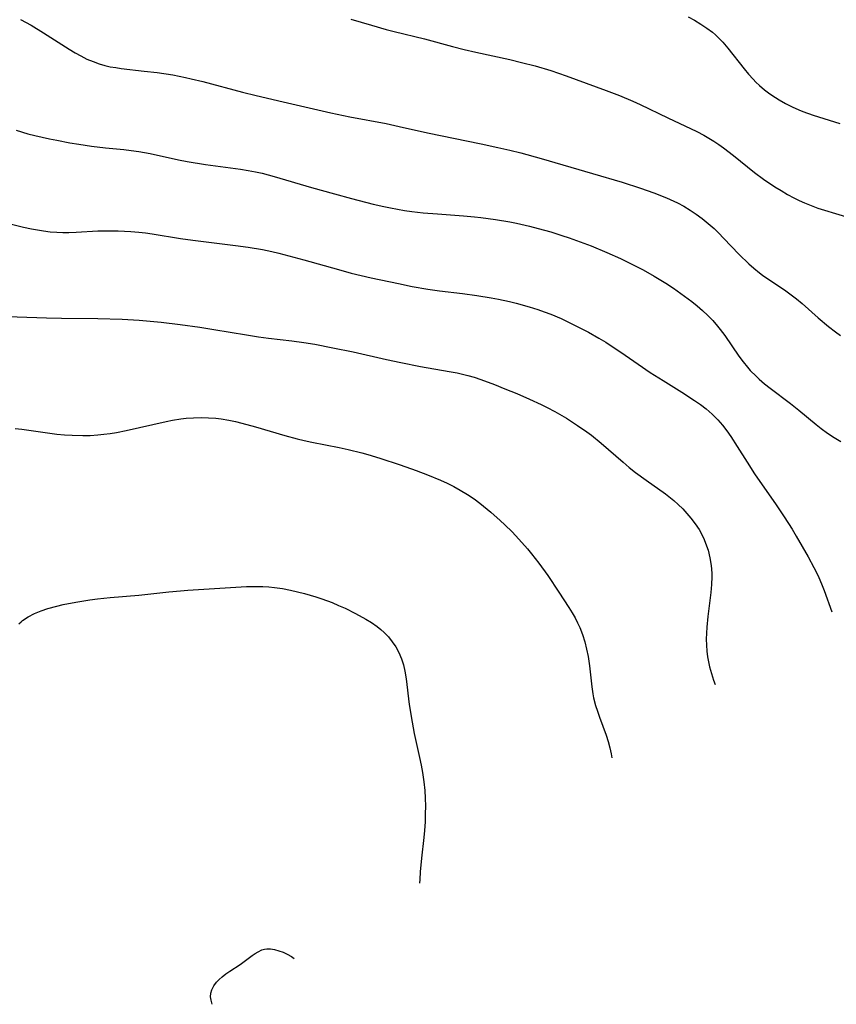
# Model space of a CAD drawing. Header units: metres. Extents: x 1073367 to 1082519, y 1569854 to 1574957.
# Tile 81 of 256: x 1074540 to 1074738, y 1572099 to 1572338. Entities that reach past the tile are written whole.
import ezdxf

# ---------------------------------------------------------------- set-up
doc = ezdxf.new("R2010")
doc.units = ezdxf.units.M
doc.layers.add('CGG_CurvaNivelLidar_v1', color=253, linetype='Continuous', lineweight=30)

msp = doc.modelspace()

# ---------------------------------------------------------------- linework, layer by layer
at = {"layer": 'CGG_CurvaNivelLidar_v1'}
for p, q in [((1074539.7394, 1572338.5051, 67.5), (1074542.2624, 1572337.0914, 67.5)), ((1074619.9235, 1572338.5856, 68), (1074624.9078, 1572337.0761, 68)), ((1074701.7788, 1572339.1586, 68.5), (1074703.3145, 1572338.303, 68.5)), ((1074703.3145, 1572338.303, 68.5), (1074704.9154, 1572337.347, 68.5)), ((1074542.2624, 1572337.0914, 67.5), (1074545.2926, 1572335.2489, 67.5)), ((1074624.9078, 1572337.0761, 68), (1074628.4945, 1572336.0739, 68)), ((1074628.4945, 1572336.0739, 68), (1074630.4151, 1572335.5696, 68)), ((1074704.9154, 1572337.347, 68.5), (1074706.3385, 1572336.4035, 68.5)), ((1074706.3385, 1572336.4035, 68.5), (1074707.6899, 1572335.3742, 68.5)), ((1074545.2926, 1572335.2489, 67.5), (1074551.533, 1572331.2565, 67.5)), ((1074630.4151, 1572335.5696, 68), (1074637.8082, 1572333.7717, 68)), ((1074637.8082, 1572333.7717, 68), (1074644.6142, 1572331.9395, 68)), ((1074707.6899, 1572335.3742, 68.5), (1074708.4359, 1572334.7253, 68.5)), ((1074708.4359, 1572334.7253, 68.5), (1074709.1533, 1572334.0423, 68.5)), ((1074709.1533, 1572334.0423, 68.5), (1074710.1977, 1572332.9472, 68.5)), ((1074551.533, 1572331.2565, 67.5), (1074552.9368, 1572330.4108, 67.5)), ((1074644.6142, 1572331.9395, 68), (1074647.4446, 1572331.2108, 68)), ((1074647.4446, 1572331.2108, 68), (1074650.2691, 1572330.5488, 68)), ((1074710.1977, 1572332.9472, 68.5), (1074711.3981, 1572331.5531, 68.5)), ((1074711.3981, 1572331.5531, 68.5), (1074715.3904, 1572326.4896, 68.5)), ((1074552.9368, 1572330.4108, 67.5), (1074554.3593, 1572329.6154, 67.5)), ((1074554.3593, 1572329.6154, 67.5), (1074555.8163, 1572328.8853, 67.5)), ((1074555.8163, 1572328.8853, 67.5), (1074557.3034, 1572328.2393, 67.5)), ((1074650.2691, 1572330.5488, 68), (1074658.4818, 1572328.7592, 68)), ((1074658.4818, 1572328.7592, 68), (1074661.3575, 1572328.0721, 68)), ((1074557.3034, 1572328.2393, 67.5), (1074558.8244, 1572327.6945, 67.5)), ((1074558.8244, 1572327.6945, 67.5), (1074560.154, 1572327.3208, 67.5)), ((1074560.154, 1572327.3208, 67.5), (1074561.5069, 1572327.0231, 67.5)), ((1074561.5069, 1572327.0231, 67.5), (1074562.8061, 1572326.7989, 67.5)), ((1074562.8061, 1572326.7989, 67.5), (1074564.1183, 1572326.6146, 67.5)), ((1074564.1183, 1572326.6146, 67.5), (1074569.7525, 1572325.9666, 67.5)), ((1074661.3575, 1572328.0721, 68), (1074664.6692, 1572327.2046, 68)), ((1074664.6692, 1572327.2046, 68), (1074668.4253, 1572326.0963, 68)), ((1074668.4253, 1572326.0963, 68), (1074672.1583, 1572324.8302, 68)), ((1074715.3904, 1572326.4896, 68.5), (1074716.4508, 1572325.2162, 68.5)), ((1074569.7525, 1572325.9666, 67.5), (1074572.9088, 1572325.5691, 67.5)), ((1074572.9088, 1572325.5691, 67.5), (1074576.645, 1572325.0024, 67.5)), ((1074576.645, 1572325.0024, 67.5), (1074579.7429, 1572324.4171, 67.5)), ((1074579.7429, 1572324.4171, 67.5), (1074581.1552, 1572324.1023, 67.5)), ((1074581.1552, 1572324.1023, 67.5), (1074583.9669, 1572323.4083, 67.5)), ((1074672.1583, 1572324.8302, 68), (1074681.9204, 1572321.2469, 68)), ((1074716.4508, 1572325.2162, 68.5), (1074717.5549, 1572323.988, 68.5)), ((1074717.5549, 1572323.988, 68.5), (1074718.2549, 1572323.2712, 68.5)), ((1074583.9669, 1572323.4083, 67.5), (1074593.6223, 1572320.8505, 67.5)), ((1074718.2549, 1572323.2712, 68.5), (1074719.1349, 1572322.4403, 68.5)), ((1074719.1349, 1572322.4403, 68.5), (1074720.3604, 1572321.408, 68.5)), ((1074720.3604, 1572321.408, 68.5), (1074721.6451, 1572320.4467, 68.5)), ((1074593.6223, 1572320.8505, 67.5), (1074596.8986, 1572320.0265, 67.5)), ((1074596.8986, 1572320.0265, 67.5), (1074603.4724, 1572318.4676, 67.5)), ((1074681.9204, 1572321.2469, 68), (1074685.1074, 1572320.0234, 68)), ((1074685.1074, 1572320.0234, 68), (1074688.3941, 1572318.6441, 68)), ((1074721.6451, 1572320.4467, 68.5), (1074722.9793, 1572319.5484, 68.5)), ((1074722.9793, 1572319.5484, 68.5), (1074723.8748, 1572318.9932, 68.5)), ((1074723.8748, 1572318.9932, 68.5), (1074725.4352, 1572318.1063, 68.5)), ((1074603.4724, 1572318.4676, 67.5), (1074615.0626, 1572315.786, 67.5)), ((1074688.3941, 1572318.6441, 68), (1074690.1859, 1572317.8252, 68)), ((1074690.1859, 1572317.8252, 68), (1074696.866, 1572314.6046, 68)), ((1074725.4352, 1572318.1063, 68.5), (1074727.0388, 1572317.2911, 68.5)), ((1074727.0388, 1572317.2911, 68.5), (1074728.6829, 1572316.5516, 68.5)), ((1074728.6829, 1572316.5516, 68.5), (1074729.6389, 1572316.1658, 68.5)), ((1074615.0626, 1572315.786, 67.5), (1074619.6856, 1572314.8216, 67.5)), ((1074619.6856, 1572314.8216, 67.5), (1074628.5048, 1572313.1855, 67.5)), ((1074696.866, 1572314.6046, 68), (1074703.898, 1572311.2777, 68)), ((1074729.6389, 1572316.1658, 68.5), (1074732.1104, 1572315.2789, 68.5)), ((1074732.1104, 1572315.2789, 68.5), (1074738.6395, 1572313.2159, 68.5)), ((1074628.5048, 1572313.1855, 67.5), (1074631.6609, 1572312.5138, 67.5)), ((1074631.6609, 1572312.5138, 67.5), (1074638.5404, 1572310.9697, 67.5)), ((1074538.6176, 1572311.5792, 67), (1074541.4692, 1572310.7573, 67)), ((1074541.4692, 1572310.7573, 67), (1074543.1808, 1572310.3221, 67)), ((1074543.1808, 1572310.3221, 67), (1074546.7026, 1572309.5195, 67)), ((1074546.7026, 1572309.5195, 67), (1074548.5102, 1572309.148, 67)), ((1074638.5404, 1572310.9697, 67.5), (1074651.5257, 1572308.3228, 67.5)), ((1074703.898, 1572311.2777, 68), (1074705.5788, 1572310.4074, 68)), ((1074705.5788, 1572310.4074, 68), (1074706.8305, 1572309.7021, 68)), ((1074706.8305, 1572309.7021, 68), (1074708.053, 1572308.9501, 68)), ((1074548.5102, 1572309.148, 67), (1074551.6619, 1572308.5653, 67)), ((1074551.6619, 1572308.5653, 67), (1074553.8775, 1572308.1984, 67)), ((1074553.8775, 1572308.1984, 67), (1074556.9678, 1572307.7467, 67)), ((1074556.9678, 1572307.7467, 67), (1074560.3222, 1572307.3522, 67)), ((1074560.3222, 1572307.3522, 67), (1074564.7898, 1572306.9043, 67)), ((1074651.5257, 1572308.3228, 67.5), (1074655.6257, 1572307.4373, 67.5)), ((1074655.6257, 1572307.4373, 67.5), (1074658.4681, 1572306.774, 67.5)), ((1074708.053, 1572308.9501, 68), (1074709.2352, 1572308.152, 68)), ((1074709.2352, 1572308.152, 68), (1074710.3919, 1572307.3128, 68)), ((1074710.3919, 1572307.3128, 68), (1074712.7726, 1572305.4691, 68)), ((1074564.7898, 1572306.9043, 67), (1074566.5988, 1572306.6925, 67)), ((1074566.5988, 1572306.6925, 67), (1074568.4002, 1572306.4353, 67)), ((1074568.4002, 1572306.4353, 67), (1074571.1944, 1572305.921, 67)), ((1074571.1944, 1572305.921, 67), (1074578.022, 1572304.4164, 67)), ((1074658.4681, 1572306.774, 67.5), (1074661.1609, 1572306.0922, 67.5)), ((1074661.1609, 1572306.0922, 67.5), (1074666.1311, 1572304.7257, 67.5)), ((1074666.1311, 1572304.7257, 67.5), (1074678.542, 1572301.125, 67.5)), ((1074712.7726, 1572305.4691, 68), (1074717.8967, 1572301.357, 68)), ((1074578.022, 1572304.4164, 67), (1074580.1803, 1572303.9976, 67)), ((1074580.1803, 1572303.9976, 67), (1074584.6091, 1572303.2863, 67)), ((1074584.6091, 1572303.2863, 67), (1074593.119, 1572302.1007, 67)), ((1074593.119, 1572302.1007, 67), (1074594.9562, 1572301.8086, 67)), ((1074594.9562, 1572301.8086, 67), (1074596.7842, 1572301.4766, 67)), ((1074596.7842, 1572301.4766, 67), (1074598.3705, 1572301.1411, 67)), ((1074598.3705, 1572301.1411, 67), (1074601.3011, 1572300.3888, 67)), ((1074601.3011, 1572300.3888, 67), (1074610.3759, 1572297.7023, 67)), ((1074678.542, 1572301.125, 67.5), (1074685.7792, 1572298.9538, 67.5)), ((1074717.8967, 1572301.357, 68), (1074720.1072, 1572299.7106, 68)), ((1074610.3759, 1572297.7023, 67), (1074615.9207, 1572296.1288, 67)), ((1074685.7792, 1572298.9538, 67.5), (1074690.2554, 1572297.5122, 67.5)), ((1074690.2554, 1572297.5122, 67.5), (1074693.4937, 1572296.3821, 67.5)), ((1074720.1072, 1572299.7106, 68), (1074722.8333, 1572297.8696, 68)), ((1074722.8333, 1572297.8696, 68), (1074724.3491, 1572296.9217, 68)), ((1074615.9207, 1572296.1288, 67), (1074620.0554, 1572295.0016, 67)), ((1074620.0554, 1572295.0016, 67), (1074625.3482, 1572293.6363, 67)), ((1074693.4937, 1572296.3821, 67.5), (1074696.5573, 1572295.1821, 67.5)), ((1074696.5573, 1572295.1821, 67.5), (1074698.3299, 1572294.39, 67.5)), ((1074724.3491, 1572296.9217, 68), (1074725.889, 1572296.0173, 68)), ((1074725.889, 1572296.0173, 68), (1074727.457, 1572295.1667, 68)), ((1074727.457, 1572295.1667, 68), (1074728.7823, 1572294.5118, 68)), ((1074625.3482, 1572293.6363, 67), (1074627.8759, 1572293.0613, 67)), ((1074627.8759, 1572293.0613, 67), (1074629.5101, 1572292.7314, 67)), ((1074629.5101, 1572292.7314, 67), (1074632.9646, 1572292.1372, 67)), ((1074698.3299, 1572294.39, 67.5), (1074699.1743, 1572293.9762, 67.5)), ((1074699.1743, 1572293.9762, 67.5), (1074700.7461, 1572293.1335, 67.5)), ((1074700.7461, 1572293.1335, 67.5), (1074702.2835, 1572292.2123, 67.5)), ((1074728.7823, 1572294.5118, 68), (1074730.0706, 1572293.9359, 68)), ((1074730.0706, 1572293.9359, 68), (1074731.655, 1572293.2955, 68)), ((1074731.655, 1572293.2955, 68), (1074733.2626, 1572292.7049, 68)), ((1074733.2626, 1572292.7049, 68), (1074734.8885, 1572292.1545, 68)), ((1074632.9646, 1572292.1372, 67), (1074634.6994, 1572291.8865, 67)), ((1074634.6994, 1572291.8865, 67), (1074637.4823, 1572291.5536, 67)), ((1074637.4823, 1572291.5536, 67), (1074640.9088, 1572291.2626, 67)), ((1074640.9088, 1572291.2626, 67), (1074647.2736, 1572290.8385, 67)), ((1074647.2736, 1572290.8385, 67), (1074649.96, 1572290.5869, 67)), ((1074649.96, 1572290.5869, 67), (1074651.4341, 1572290.4156, 67)), ((1074651.4341, 1572290.4156, 67), (1074654.994, 1572289.9171, 67)), ((1074702.2835, 1572292.2123, 67.5), (1074703.7766, 1572291.2222, 67.5)), ((1074703.7766, 1572291.2222, 67.5), (1074705.2227, 1572290.1651, 67.5)), ((1074734.8885, 1572292.1545, 68), (1074737.5386, 1572291.3351, 68)), ((1074737.5386, 1572291.3351, 68), (1074744.4666, 1572289.345, 68)), ((1074537.1853, 1572288.8953, 66.5), (1074540.4615, 1572288.0592, 66.5)), ((1074540.4615, 1572288.0592, 66.5), (1074542.3853, 1572287.6456, 66.5)), ((1074654.994, 1572289.9171, 67), (1074658.4837, 1572289.3125, 67)), ((1074658.4837, 1572289.3125, 67), (1074660.091, 1572288.9892, 67)), ((1074660.091, 1572288.9892, 67), (1074663.2903, 1572288.2673, 67)), ((1074663.2903, 1572288.2673, 67), (1074665.4102, 1572287.7363, 67)), ((1074705.2227, 1572290.1651, 67.5), (1074706.6968, 1572288.973, 67.5)), ((1074706.6968, 1572288.973, 67.5), (1074708.112, 1572287.7095, 67.5)), ((1074542.3853, 1572287.6456, 66.5), (1074543.8206, 1572287.3802, 66.5)), ((1074543.8206, 1572287.3802, 66.5), (1074545.2596, 1572287.1554, 66.5)), ((1074545.2596, 1572287.1554, 66.5), (1074546.8904, 1572286.9574, 66.5)), ((1074546.8904, 1572286.9574, 66.5), (1074548.5256, 1572286.8321, 66.5)), ((1074548.5256, 1572286.8321, 66.5), (1074549.9733, 1572286.7906, 66.5)), ((1074549.9733, 1572286.7906, 66.5), (1074551.4241, 1572286.8023, 66.5)), ((1074551.4241, 1572286.8023, 66.5), (1074553.1991, 1572286.8664, 66.5)), ((1074553.1991, 1572286.8664, 66.5), (1074558.5133, 1572287.1309, 66.5)), ((1074558.5133, 1572287.1309, 66.5), (1074560.4531, 1572287.1769, 66.5)), ((1074560.4531, 1572287.1769, 66.5), (1074563.4494, 1572287.1677, 66.5)), ((1074563.4494, 1572287.1677, 66.5), (1074566.4751, 1572287.0431, 66.5)), ((1074566.4751, 1572287.0431, 66.5), (1074568.4414, 1572286.8821, 66.5)), ((1074568.4414, 1572286.8821, 66.5), (1074570.0491, 1572286.6972, 66.5)), ((1074570.0491, 1572286.6972, 66.5), (1074571.6531, 1572286.4733, 66.5)), ((1074571.6531, 1572286.4733, 66.5), (1074578.5493, 1572285.3397, 66.5)), ((1074665.4102, 1572287.7363, 67), (1074668.4783, 1572286.8878, 67)), ((1074668.4783, 1572286.8878, 67), (1074671.1167, 1572286.0688, 67)), ((1074671.1167, 1572286.0688, 67), (1074672.908, 1572285.4666, 67)), ((1074672.908, 1572285.4666, 67), (1074676.4624, 1572284.1775, 67)), ((1074708.112, 1572287.7095, 67.5), (1074709.2684, 1572286.5844, 67.5)), ((1074709.2684, 1572286.5844, 67.5), (1074710.3949, 1572285.4262, 67.5)), ((1074578.5493, 1572285.3397, 66.5), (1074581.5301, 1572284.9003, 66.5)), ((1074581.5301, 1572284.9003, 66.5), (1074584.7869, 1572284.4718, 66.5)), ((1074584.7869, 1572284.4718, 66.5), (1074591.9162, 1572283.6061, 66.5)), ((1074591.9162, 1572283.6061, 66.5), (1074594.9593, 1572283.1967, 66.5)), ((1074594.9593, 1572283.1967, 66.5), (1074598.4159, 1572282.6161, 66.5)), ((1074676.4624, 1572284.1775, 67), (1074678.2256, 1572283.4935, 67)), ((1074678.2256, 1572283.4935, 67), (1074682.0816, 1572281.8926, 67)), ((1074710.3949, 1572285.4262, 67.5), (1074714.1815, 1572281.4556, 67.5)), ((1074598.4159, 1572282.6161, 66.5), (1074600.729, 1572282.1215, 66.5)), ((1074600.729, 1572282.1215, 66.5), (1074602.4177, 1572281.7152, 66.5)), ((1074602.4177, 1572281.7152, 66.5), (1074608.4736, 1572280.1237, 66.5)), ((1074682.0816, 1572281.8926, 67), (1074685.3968, 1572280.4148, 67)), ((1074714.1815, 1572281.4556, 67.5), (1074716.5074, 1572279.1916, 67.5)), ((1074608.4736, 1572280.1237, 66.5), (1074616.9188, 1572277.7392, 66.5)), ((1074685.3968, 1572280.4148, 67), (1074688.4656, 1572278.9445, 67)), ((1074688.4656, 1572278.9445, 67), (1074690.8789, 1572277.6822, 67)), ((1074716.5074, 1572279.1916, 67.5), (1074717.7731, 1572278.0635, 67.5)), ((1074616.9188, 1572277.7392, 66.5), (1074620.0076, 1572276.9257, 66.5)), ((1074620.0076, 1572276.9257, 66.5), (1074624.8509, 1572275.7901, 66.5)), ((1074690.8789, 1572277.6822, 67), (1074693.5252, 1572276.1801, 67)), ((1074693.5252, 1572276.1801, 67), (1074696.3893, 1572274.4216, 67)), ((1074717.7731, 1572278.0635, 67.5), (1074719.083, 1572276.9973, 67.5)), ((1074719.083, 1572276.9973, 67.5), (1074719.8745, 1572276.4074, 67.5)), ((1074719.8745, 1572276.4074, 67.5), (1074720.6816, 1572275.8395, 67.5)), ((1074624.8509, 1572275.7901, 66.5), (1074631.4649, 1572274.3522, 66.5)), ((1074631.4649, 1572274.3522, 66.5), (1074634.8208, 1572273.6537, 66.5)), ((1074634.8208, 1572273.6537, 66.5), (1074638.5725, 1572272.979, 66.5)), ((1074696.3893, 1572274.4216, 67), (1074698.2236, 1572273.2232, 67)), ((1074720.6816, 1572275.8395, 67.5), (1074725.2142, 1572272.8366, 67.5)), ((1074638.5725, 1572272.979, 66.5), (1074641.4046, 1572272.5837, 66.5)), ((1074641.4046, 1572272.5837, 66.5), (1074646.9816, 1572271.9325, 66.5)), ((1074646.9816, 1572271.9325, 66.5), (1074650.464, 1572271.4854, 66.5)), ((1074650.464, 1572271.4854, 66.5), (1074654.0046, 1572270.9349, 66.5)), ((1074698.2236, 1572273.2232, 67), (1074700.0223, 1572271.9845, 67)), ((1074700.0223, 1572271.9845, 67), (1074702.6796, 1572270.0187, 67)), ((1074725.2142, 1572272.8366, 67.5), (1074726.8395, 1572271.6508, 67.5)), ((1074726.8395, 1572271.6508, 67.5), (1074728.1243, 1572270.6343, 67.5)), ((1074654.0046, 1572270.9349, 66.5), (1074655.7658, 1572270.6137, 66.5)), ((1074655.7658, 1572270.6137, 66.5), (1074658.4597, 1572270.0379, 66.5)), ((1074658.4597, 1572270.0379, 66.5), (1074660.0392, 1572269.6445, 66.5)), ((1074660.0392, 1572269.6445, 66.5), (1074663.1696, 1572268.7511, 66.5)), ((1074663.1696, 1572268.7511, 66.5), (1074665.2649, 1572268.0726, 66.5)), ((1074702.6796, 1572270.0187, 67), (1074703.9649, 1572268.991, 67)), ((1074703.9649, 1572268.991, 67), (1074705.3085, 1572267.8404, 67)), ((1074728.1243, 1572270.6343, 67.5), (1074729.4819, 1572269.4906, 67.5)), ((1074729.4819, 1572269.4906, 67.5), (1074733.3635, 1572266.0346, 67.5)), ((1074532.935, 1572266.489, 66), (1074546.0402, 1572266.0215, 66)), ((1074665.2649, 1572268.0726, 66.5), (1074666.8557, 1572267.5122, 66.5)), ((1074666.8557, 1572267.5122, 66.5), (1074668.4324, 1572266.9137, 66.5)), ((1074668.4324, 1572266.9137, 66.5), (1074670.9293, 1572265.8675, 66.5)), ((1074705.3085, 1572267.8404, 67), (1074706.597, 1572266.6375, 67)), ((1074706.597, 1572266.6375, 67), (1074707.8161, 1572265.3708, 67)), ((1074546.0402, 1572266.0215, 66), (1074549.6327, 1572265.9379, 66)), ((1074549.6327, 1572265.9379, 66), (1074558.4984, 1572265.8747, 66)), ((1074558.4984, 1572265.8747, 66), (1074564.4172, 1572265.6908, 66)), ((1074564.4172, 1572265.6908, 66), (1074568.4909, 1572265.4529, 66)), ((1074568.4909, 1572265.4529, 66), (1074573.8115, 1572264.9791, 66)), ((1074573.8115, 1572264.9791, 66), (1074578.4893, 1572264.4485, 66)), ((1074578.4893, 1572264.4485, 66), (1074583.2622, 1572263.7766, 66)), ((1074670.9293, 1572265.8675, 66.5), (1074672.5878, 1572265.109, 66.5)), ((1074672.5878, 1572265.109, 66.5), (1074675.8567, 1572263.4869, 66.5)), ((1074707.8161, 1572265.3708, 67), (1074708.939, 1572264.0485, 67)), ((1074708.939, 1572264.0485, 67), (1074709.6016, 1572263.1947, 67)), ((1074733.3635, 1572266.0346, 67.5), (1074735.8534, 1572263.9134, 67.5)), ((1074735.8534, 1572263.9134, 67.5), (1074737.5427, 1572262.6196, 67.5)), ((1074583.2622, 1572263.7766, 66), (1074586.6118, 1572263.2479, 66)), ((1074586.6118, 1572263.2479, 66), (1074594.5764, 1572261.8958, 66)), ((1074594.5764, 1572261.8958, 66), (1074597.469, 1572261.4418, 66)), ((1074675.8567, 1572263.4869, 66.5), (1074677.5703, 1572262.573, 66.5)), ((1074677.5703, 1572262.573, 66.5), (1074680.1213, 1572261.1221, 66.5)), ((1074709.6016, 1572263.1947, 67), (1074710.6726, 1572261.7224, 67)), ((1074710.6726, 1572261.7224, 67), (1074714.1384, 1572256.7209, 67)), ((1074737.5427, 1572262.6196, 67.5), (1074738.8057, 1572261.7272, 67.5)), ((1074597.469, 1572261.4418, 66), (1074599.8944, 1572261.1109, 66)), ((1074599.8944, 1572261.1109, 66), (1074605.5479, 1572260.4399, 66)), ((1074605.5479, 1572260.4399, 66), (1074608.4632, 1572260.0509, 66)), ((1074608.4632, 1572260.0509, 66), (1074611.147, 1572259.6196, 66)), ((1074611.147, 1572259.6196, 66), (1074615.562, 1572258.793, 66)), ((1074680.1213, 1572261.1221, 66.5), (1074681.7936, 1572260.1098, 66.5)), ((1074681.7936, 1572260.1098, 66.5), (1074683.8474, 1572258.801, 66.5)), ((1074615.562, 1572258.793, 66), (1074620.4344, 1572257.7735, 66)), ((1074620.4344, 1572257.7735, 66), (1074628.5462, 1572255.9222, 66)), ((1074683.8474, 1572258.801, 66.5), (1074685.4558, 1572257.7192, 66.5)), ((1074685.4558, 1572257.7192, 66.5), (1074689.7019, 1572254.7629, 66.5)), ((1074628.5462, 1572255.9222, 66), (1074632.0222, 1572255.179, 66)), ((1074632.0222, 1572255.179, 66), (1074636.8408, 1572254.2313, 66)), ((1074689.7019, 1572254.7629, 66.5), (1074692.5938, 1572252.807, 66.5)), ((1074714.1384, 1572256.7209, 67), (1074715.1574, 1572255.357, 67)), ((1074715.1574, 1572255.357, 67), (1074716.2259, 1572254.0385, 67)), ((1074636.8408, 1572254.2313, 66), (1074643.7993, 1572253.0306, 66)), ((1074643.7993, 1572253.0306, 66), (1074645.698, 1572252.6661, 66)), ((1074645.698, 1572252.6661, 66), (1074648.3435, 1572252.0528, 66)), ((1074648.3435, 1572252.0528, 66), (1074649.8273, 1572251.6258, 66)), ((1074692.5938, 1572252.807, 66.5), (1074695.7257, 1572250.7977, 66.5)), ((1074716.2259, 1572254.0385, 67), (1074716.8813, 1572253.2941, 67)), ((1074716.8813, 1572253.2941, 67), (1074718.2958, 1572251.845, 67)), ((1074649.8273, 1572251.6258, 66), (1074651.5012, 1572251.0752, 66)), ((1074651.5012, 1572251.0752, 66), (1074654.8166, 1572249.8421, 66)), ((1074654.8166, 1572249.8421, 66), (1074657.3111, 1572248.8472, 66)), ((1074695.7257, 1572250.7977, 66.5), (1074700.275, 1572247.9724, 66.5)), ((1074718.2958, 1572251.845, 67), (1074719.0571, 1572251.1445, 67)), ((1074719.0571, 1572251.1445, 67), (1074720.3587, 1572250.0488, 67)), ((1074720.3587, 1572250.0488, 67), (1074721.7047, 1572248.9992, 67)), ((1074657.3111, 1572248.8472, 66), (1074660.211, 1572247.6375, 66)), ((1074660.211, 1572247.6375, 66), (1074663.2987, 1572246.2884, 66)), ((1074700.275, 1572247.9724, 66.5), (1074703.3635, 1572245.9738, 66.5)), ((1074721.7047, 1572248.9992, 67), (1074726.6685, 1572245.2475, 67)), ((1074663.2987, 1572246.2884, 66), (1074666.1507, 1572244.9709, 66)), ((1074666.1507, 1572244.9709, 66), (1074667.5601, 1572244.2802, 66)), ((1074703.3635, 1572245.9738, 66.5), (1074704.7818, 1572244.9811, 66.5)), ((1074704.7818, 1572244.9811, 66.5), (1074706.1511, 1572243.9384, 66.5)), ((1074726.6685, 1572245.2475, 67), (1074728.6958, 1572243.6364, 67)), ((1074667.5601, 1572244.2802, 66), (1074669.4357, 1572243.3006, 66)), ((1074669.4357, 1572243.3006, 66), (1074672.2413, 1572241.6806, 66)), ((1074706.1511, 1572243.9384, 66.5), (1074707.6667, 1572242.6272, 66.5)), ((1074707.6667, 1572242.6272, 66.5), (1074708.9982, 1572241.2661, 66.5)), ((1074728.6958, 1572243.6364, 67), (1074732.8681, 1572240.1578, 67)), ((1074565.3538, 1572238.7114, 65.5), (1074575.0354, 1572240.8929, 65.5)), ((1074575.0354, 1572240.8929, 65.5), (1074576.6173, 1572241.201, 65.5)), ((1074576.6173, 1572241.201, 65.5), (1074578.5868, 1572241.5095, 65.5)), ((1074578.5868, 1572241.5095, 65.5), (1074579.9406, 1572241.6606, 65.5)), ((1074579.9406, 1572241.6606, 65.5), (1074581.7312, 1572241.785, 65.5)), ((1074581.7312, 1572241.785, 65.5), (1074583.5233, 1572241.8297, 65.5)), ((1074583.5233, 1572241.8297, 65.5), (1074585.3136, 1572241.7954, 65.5)), ((1074585.3136, 1572241.7954, 65.5), (1074587.0984, 1572241.6768, 65.5)), ((1074587.0984, 1572241.6768, 65.5), (1074588.3938, 1572241.5304, 65.5)), ((1074588.3938, 1572241.5304, 65.5), (1074590.3114, 1572241.2112, 65.5)), ((1074590.3114, 1572241.2112, 65.5), (1074591.8857, 1572240.8737, 65.5)), ((1074591.8857, 1572240.8737, 65.5), (1074593.4547, 1572240.4881, 65.5)), ((1074593.4547, 1572240.4881, 65.5), (1074596.7598, 1572239.5793, 65.5)), ((1074672.2413, 1572241.6806, 66), (1074674.9692, 1572239.9334, 66)), ((1074708.9982, 1572241.2661, 66.5), (1074710.1063, 1572239.9701, 66.5)), ((1074732.8681, 1572240.1578, 67), (1074734.0887, 1572239.1937, 67)), ((1074538.432, 1572239.185, 65.5), (1074540.0091, 1572239.0088, 65.5)), ((1074540.0091, 1572239.0088, 65.5), (1074548.5465, 1572237.8384, 65.5)), ((1074548.5465, 1572237.8384, 65.5), (1074550.3935, 1572237.6573, 65.5)), ((1074550.3935, 1572237.6573, 65.5), (1074552.2432, 1572237.5351, 65.5)), ((1074558.4461, 1572237.6088, 65.5), (1074559.9647, 1572237.7702, 65.5)), ((1074559.9647, 1572237.7702, 65.5), (1074561.4794, 1572237.9864, 65.5)), ((1074561.4794, 1572237.9864, 65.5), (1074562.991, 1572238.245, 65.5)), ((1074562.991, 1572238.245, 65.5), (1074565.3538, 1572238.7114, 65.5)), ((1074596.7598, 1572239.5793, 65.5), (1074603.908, 1572237.4839, 65.5)), ((1074674.9692, 1572239.9334, 66), (1074677.2158, 1572238.3542, 66)), ((1074677.2158, 1572238.3542, 66), (1074678.313, 1572237.5285, 66)), ((1074710.1063, 1572239.9701, 66.5), (1074711.1543, 1572238.6143, 66.5)), ((1074711.1543, 1572238.6143, 66.5), (1074712.1524, 1572237.2113, 66.5)), ((1074734.0887, 1572239.1937, 67), (1074735.6349, 1572238.0617, 67)), ((1074735.6349, 1572238.0617, 67), (1074737.228, 1572237.0016, 67)), ((1074552.2432, 1572237.5351, 65.5), (1074554.796, 1572237.4697, 65.5)), ((1074554.796, 1572237.4697, 65.5), (1074556.6233, 1572237.4999, 65.5)), ((1074556.6233, 1572237.4999, 65.5), (1074558.4461, 1572237.6088, 65.5)), ((1074603.908, 1572237.4839, 65.5), (1074606.8869, 1572236.6791, 65.5)), ((1074606.8869, 1572236.6791, 65.5), (1074608.5856, 1572236.2594, 65.5)), ((1074608.5856, 1572236.2594, 65.5), (1074610.3996, 1572235.8549, 65.5)), ((1074610.3996, 1572235.8549, 65.5), (1074617.0723, 1572234.5937, 65.5)), ((1074678.313, 1572237.5285, 66), (1074680.6567, 1572235.6358, 66)), ((1074680.6567, 1572235.6358, 66), (1074685.9903, 1572230.9984, 66)), ((1074712.1524, 1572237.2113, 66.5), (1074713.7118, 1572234.8317, 66.5)), ((1074737.228, 1572237.0016, 67), (1074738.8701, 1572236.0236, 67)), ((1074617.0723, 1572234.5937, 65.5), (1074619.2796, 1572234.1138, 65.5)), ((1074619.2796, 1572234.1138, 65.5), (1074622.5812, 1572233.2771, 65.5)), ((1074622.5812, 1572233.2771, 65.5), (1074624.0421, 1572232.8604, 65.5)), ((1074624.0421, 1572232.8604, 65.5), (1074626.9498, 1572231.9664, 65.5)), ((1074713.7118, 1572234.8317, 66.5), (1074716.0998, 1572231.0253, 66.5)), ((1074626.9498, 1572231.9664, 65.5), (1074631.8562, 1572230.3451, 65.5)), ((1074685.9903, 1572230.9984, 66), (1074687.4832, 1572229.7361, 66)), ((1074716.0998, 1572231.0253, 66.5), (1074717.9346, 1572228.1952, 66.5)), ((1074631.8562, 1572230.3451, 65.5), (1074635.7987, 1572228.955, 65.5)), ((1074635.7987, 1572228.955, 65.5), (1074638.5429, 1572227.9188, 65.5)), ((1074687.4832, 1572229.7361, 66), (1074689.0068, 1572228.512, 66)), ((1074689.0068, 1572228.512, 66), (1074691.5832, 1572226.6015, 66)), ((1074717.9346, 1572228.1952, 66.5), (1074723.1956, 1572220.6236, 66.5)), ((1074638.5429, 1572227.9188, 65.5), (1074641.6941, 1572226.6157, 65.5)), ((1074641.6941, 1572226.6157, 65.5), (1074643.3091, 1572225.8756, 65.5)), ((1074643.3091, 1572225.8756, 65.5), (1074644.897, 1572225.0875, 65.5)), ((1074691.5832, 1572226.6015, 66), (1074696.2683, 1572223.2909, 66)), ((1074644.897, 1572225.0875, 65.5), (1074646.4523, 1572224.245, 65.5)), ((1074646.4523, 1572224.245, 65.5), (1074648.2064, 1572223.1847, 65.5)), ((1074696.2683, 1572223.2909, 66), (1074697.5303, 1572222.317, 66)), ((1074648.2064, 1572223.1847, 65.5), (1074649.831, 1572222.0676, 65.5)), ((1074649.831, 1572222.0676, 65.5), (1074651.1971, 1572221.0361, 65.5)), ((1074651.1971, 1572221.0361, 65.5), (1074653.8527, 1572218.8564, 65.5)), ((1074697.5303, 1572222.317, 66), (1074698.2883, 1572221.6909, 66)), ((1074698.2883, 1572221.6909, 66), (1074699.4074, 1572220.693, 66)), ((1074653.8527, 1572218.8564, 65.5), (1074656.1636, 1572216.8256, 65.5)), ((1074699.4074, 1572220.693, 66), (1074700.4773, 1572219.649, 66)), ((1074700.4773, 1572219.649, 66), (1074701.496, 1572218.5617, 66)), ((1074701.496, 1572218.5617, 66), (1074702.4579, 1572217.4316, 66)), ((1074723.1956, 1572220.6236, 66.5), (1074725.1474, 1572217.6997, 66.5)), ((1074656.1636, 1572216.8256, 65.5), (1074657.2946, 1572215.7808, 65.5)), ((1074702.4579, 1572217.4316, 66), (1074703.4952, 1572216.0625, 66)), ((1074725.1474, 1572217.6997, 66.5), (1074727.0434, 1572214.7046, 66.5)), ((1074657.2946, 1572215.7808, 65.5), (1074659.0548, 1572214.0583, 65.5)), ((1074659.0548, 1572214.0583, 65.5), (1074660.6955, 1572212.3255, 65.5)), ((1074703.4952, 1572216.0625, 66), (1074704.4339, 1572214.6352, 66)), ((1074704.4339, 1572214.6352, 66), (1074705.2567, 1572213.1477, 66)), ((1074727.0434, 1572214.7046, 66.5), (1074728.0327, 1572213.054, 66.5)), ((1074660.6955, 1572212.3255, 65.5), (1074662.7637, 1572209.9776, 65.5)), ((1074705.2567, 1572213.1477, 66), (1074705.6689, 1572212.2643, 66)), ((1074705.6689, 1572212.2643, 66), (1074706.0377, 1572211.3621, 66)), ((1074706.0377, 1572211.3621, 66), (1074706.6293, 1572209.5979, 66)), ((1074728.0327, 1572213.054, 66.5), (1074730.9051, 1572208.0317, 66.5)), ((1074662.7637, 1572209.9776, 65.5), (1074663.7626, 1572208.773, 65.5)), ((1074706.6293, 1572209.5979, 66), (1074707.0825, 1572207.7907, 66)), ((1074663.7626, 1572208.773, 65.5), (1074665.5507, 1572206.4845, 65.5)), ((1074707.0825, 1572207.7907, 66), (1074707.3968, 1572205.9528, 66)), ((1074730.9051, 1572208.0317, 66.5), (1074732.3129, 1572205.4507, 66.5)), ((1074665.5507, 1572206.4845, 65.5), (1074667.7216, 1572203.4765, 65.5)), ((1074707.3968, 1572205.9528, 66), (1074707.5596, 1572204.0931, 66)), ((1074732.3129, 1572205.4507, 66.5), (1074732.9448, 1572204.2197, 66.5)), ((1074732.9448, 1572204.2197, 66.5), (1074733.5398, 1572202.9714, 66.5)), ((1074667.7216, 1572203.4765, 65.5), (1074670.4053, 1572199.4608, 65.5)), ((1074707.5773, 1572203.1662, 66), (1074707.4959, 1572201.2874, 66)), ((1074707.5596, 1572204.0931, 66), (1074707.5773, 1572203.1662, 66)), ((1074733.5398, 1572202.9714, 66.5), (1074734.1953, 1572201.4395, 66.5)), ((1074568.3998, 1572198.7139, 65), (1074575.6942, 1572199.5315, 65)), ((1074575.6942, 1572199.5315, 65), (1074578.5238, 1572199.7997, 65)), ((1074578.5238, 1572199.7997, 65), (1074580.3102, 1572199.9304, 65)), ((1074580.3102, 1572199.9304, 65), (1074594.5343, 1572200.7822, 65)), ((1074594.5343, 1572200.7822, 65), (1074597.2807, 1572200.8344, 65)), ((1074597.2807, 1572200.8344, 65), (1074598.5395, 1572200.8027, 65)), ((1074598.5395, 1572200.8027, 65), (1074599.9638, 1572200.71, 65)), ((1074599.9638, 1572200.71, 65), (1074601.3852, 1572200.565, 65)), ((1074601.3852, 1572200.565, 65), (1074603.3302, 1572200.2961, 65)), ((1074603.3302, 1572200.2961, 65), (1074605.2655, 1572199.9434, 65)), ((1074605.2655, 1572199.9434, 65), (1074606.9458, 1572199.5612, 65)), ((1074606.9458, 1572199.5612, 65), (1074608.6163, 1572199.1218, 65)), ((1074670.4053, 1572199.4608, 65.5), (1074672.8441, 1572195.7185, 65.5)), ((1074707.3048, 1572199.4, 66), (1074706.5362, 1572193.5176, 66)), ((1074707.4959, 1572201.2874, 66), (1074707.3048, 1572199.4, 66)), ((1074734.1953, 1572201.4395, 66.5), (1074734.7986, 1572199.8829, 66.5)), ((1074734.7986, 1572199.8829, 66.5), (1074736.6985, 1572194.652, 66.5)), ((1074550.0623, 1572196.4318, 65), (1074553.1116, 1572197.0494, 65)), ((1074553.1116, 1572197.0494, 65), (1074556.4973, 1572197.5995, 65)), ((1074556.4973, 1572197.5995, 65), (1074558.4284, 1572197.8473, 65)), ((1074558.4284, 1572197.8473, 65), (1074561.5005, 1572198.1433, 65)), ((1074561.5005, 1572198.1433, 65), (1074568.3998, 1572198.7139, 65)), ((1074608.6163, 1572199.1218, 65), (1074611.4371, 1572198.2743, 65)), ((1074611.4371, 1572198.2743, 65), (1074612.8358, 1572197.8079, 65)), ((1074612.8358, 1572197.8079, 65), (1074615.3333, 1572196.894, 65)), ((1074543.0791, 1572194.2457, 65), (1074544.6774, 1572194.9038, 65)), ((1074544.6774, 1572194.9038, 65), (1074546.3461, 1572195.4668, 65)), ((1074546.3461, 1572195.4668, 65), (1074548.4885, 1572196.059, 65)), ((1074548.4885, 1572196.059, 65), (1074550.0623, 1572196.4318, 65)), ((1074615.3333, 1572196.894, 65), (1074616.9445, 1572196.2434, 65)), ((1074616.9445, 1572196.2434, 65), (1074618.5294, 1572195.5434, 65)), ((1074618.5294, 1572195.5434, 65), (1074621.04, 1572194.3004, 65)), ((1074672.8441, 1572195.7185, 65.5), (1074673.6241, 1572194.4599, 65.5)), ((1074539.2668, 1572191.7473, 65), (1074539.8248, 1572192.2532, 65)), ((1074539.8248, 1572192.2532, 65), (1074540.1909, 1572192.548, 65)), ((1074540.1909, 1572192.548, 65), (1074541.5737, 1572193.4705, 65)), ((1074541.5737, 1572193.4705, 65), (1074543.0791, 1572194.2457, 65)), ((1074621.04, 1572194.3004, 65), (1074623.5812, 1572192.8958, 65)), ((1074623.5812, 1572192.8958, 65), (1074624.9506, 1572192.044, 65)), ((1074673.6241, 1572194.4599, 65.5), (1074674.3575, 1572193.1805, 65.5)), ((1074674.3575, 1572193.1805, 65.5), (1074674.9488, 1572192.0286, 65.5)), ((1074706.5362, 1572193.5176, 66), (1074706.3078, 1572190.9175, 66)), ((1074624.9506, 1572192.044, 65), (1074626.2578, 1572191.1256, 65)), ((1074626.2578, 1572191.1256, 65), (1074627.1519, 1572190.41, 65)), ((1074627.1519, 1572190.41, 65), (1074627.9975, 1572189.6473, 65)), ((1074674.9488, 1572192.0286, 65.5), (1074675.4841, 1572190.8515, 65.5)), ((1074675.4841, 1572190.8515, 65.5), (1074676.1424, 1572189.1476, 65.5)), ((1074706.3078, 1572190.9175, 66), (1074706.2335, 1572189.4609, 66)), ((1074627.9975, 1572189.6473, 65), (1074629.0266, 1572188.5729, 65)), ((1074629.0266, 1572188.5729, 65), (1074629.9591, 1572187.4223, 65)), ((1074629.9591, 1572187.4223, 65), (1074630.7878, 1572186.2005, 65)), ((1074676.1424, 1572189.1476, 65.5), (1074676.6965, 1572187.4059, 65.5)), ((1074706.2335, 1572189.4609, 66), (1074706.2053, 1572188.0081, 66)), ((1074706.2053, 1572188.0081, 66), (1074706.2315, 1572186.5614, 66)), ((1074630.7878, 1572186.2005, 65), (1074631.5764, 1572184.7577, 65)), ((1074676.6965, 1572187.4059, 65.5), (1074677.1552, 1572185.6357, 65.5)), ((1074677.1552, 1572185.6357, 65.5), (1074677.5199, 1572183.8441, 65.5)), ((1074706.2315, 1572186.5614, 66), (1074706.322, 1572185.1302, 66)), ((1074706.322, 1572185.1302, 66), (1074706.4906, 1572183.7105, 66)), ((1074631.5764, 1572184.7577, 65), (1074632.2135, 1572183.2377, 65)), ((1074632.2135, 1572183.2377, 65), (1074632.6603, 1572181.7842, 65)), ((1074677.5199, 1572183.8441, 65.5), (1074677.8466, 1572181.5443, 65.5)), ((1074706.4906, 1572183.7105, 66), (1074706.7024, 1572182.5242, 66)), ((1074632.6603, 1572181.7842, 65), (1074633.003, 1572180.285, 65)), ((1074633.003, 1572180.285, 65), (1074633.3215, 1572178.4242, 65)), ((1074677.8466, 1572181.5443, 65.5), (1074678.3826, 1572176.4555, 65.5)), ((1074706.7024, 1572182.5242, 66), (1074706.9731, 1572181.348, 66)), ((1074706.9731, 1572181.348, 66), (1074707.4372, 1572179.7117, 66)), ((1074633.3215, 1572178.4242, 65), (1074634.1022, 1572172.1865, 65)), ((1074707.4372, 1572179.7117, 66), (1074707.9723, 1572178.088, 66)), ((1074707.9723, 1572178.088, 66), (1074708.3441, 1572177.0632, 66)), ((1074678.3826, 1572176.4555, 65.5), (1074678.6381, 1572174.7793, 65.5)), ((1074678.6381, 1572174.7793, 65.5), (1074678.8324, 1572173.808, 65.5)), ((1074678.8324, 1572173.808, 65.5), (1074679.311, 1572171.9646, 65.5)), ((1074634.1022, 1572172.1865, 65), (1074634.7526, 1572167.8778, 65)), ((1074679.311, 1572171.9646, 65.5), (1074679.7603, 1572170.5296, 65.5)), ((1074679.7603, 1572170.5296, 65.5), (1074680.2508, 1572169.1042, 65.5)), ((1074680.2508, 1572169.1042, 65.5), (1074681.8598, 1572164.7318, 65.5)), ((1074634.7526, 1572167.8778, 65), (1074635.2719, 1572165.0864, 65)), ((1074635.2719, 1572165.0864, 65), (1074636.5687, 1572159.2911, 65)), ((1074681.8598, 1572164.7318, 65.5), (1074682.3748, 1572163.1754, 65.5)), ((1074682.3748, 1572163.1754, 65.5), (1074682.7804, 1572161.6765, 65.5)), ((1074682.7804, 1572161.6765, 65.5), (1074683.1118, 1572160.1566, 65.5)), ((1074636.5687, 1572159.2911, 65), (1074636.9583, 1572157.4724, 65)), ((1074683.1118, 1572160.1566, 65.5), (1074683.2733, 1572159.1941, 65.5)), ((1074636.9583, 1572157.4724, 65), (1074637.3075, 1572155.6487, 65)), ((1074637.3075, 1572155.6487, 65), (1074637.6482, 1572153.4247, 65)), ((1074637.6482, 1572153.4247, 65), (1074637.8586, 1572151.3064, 65)), ((1074637.8586, 1572151.3064, 65), (1074637.9634, 1572149.4123, 65)), ((1074637.9634, 1572149.4123, 65), (1074638.0032, 1572147.5126, 65)), ((1074638.0032, 1572147.5126, 65), (1074637.9847, 1572145.6096, 65)), ((1074637.9847, 1572145.6096, 65), (1074637.91, 1572143.7055, 65)), ((1074637.91, 1572143.7055, 65), (1074637.7615, 1572141.5846, 65)), ((1074637.606, 1572139.8976, 65), (1074637.0628, 1572134.8485, 65)), ((1074637.7615, 1572141.5846, 65), (1074637.606, 1572139.8976, 65)), ((1074637.0628, 1572134.8485, 65), (1074636.7457, 1572131.574, 65)), ((1074636.7457, 1572131.574, 65), (1074636.6183, 1572129.6508, 65)), ((1074636.6183, 1572129.6508, 65), (1074636.5902, 1572128.7646, 65)), ((1074593.0462, 1572109.0772, 64.5), (1074595.9197, 1572111.1894, 64.5)), ((1074595.9197, 1572111.1894, 64.5), (1074596.65, 1572111.6911, 64.5)), ((1074596.65, 1572111.6911, 64.5), (1074597.378, 1572112.1337, 64.5)), ((1074597.378, 1572112.1337, 64.5), (1074598.2997, 1572112.5735, 64.5)), ((1074598.2997, 1572112.5735, 64.5), (1074598.9232, 1572112.7645, 64.5)), ((1074598.9232, 1572112.7645, 64.5), (1074599.4977, 1572112.8481, 64.5)), ((1074599.4977, 1572112.8481, 64.5), (1074600.3665, 1572112.8403, 64.5)), ((1074600.3665, 1572112.8403, 64.5), (1074601.3803, 1572112.6835, 64.5)), ((1074601.3803, 1572112.6835, 64.5), (1074602.4128, 1572112.401, 64.5)), ((1074602.4128, 1572112.401, 64.5), (1074603.4481, 1572112.0153, 64.5)), ((1074603.4481, 1572112.0153, 64.5), (1074604.4691, 1572111.5409, 64.5)), ((1074604.4691, 1572111.5409, 64.5), (1074605.4565, 1572110.9847, 64.5)), ((1074605.4565, 1572110.9847, 64.5), (1074606.1279, 1572110.5161, 64.5)), ((1074590.4858, 1572107.4012, 64.5), (1074593.0462, 1572109.0772, 64.5)), ((1074588.6437, 1572106.0616, 64.5), (1074589.5389, 1572106.7488, 64.5)), ((1074589.5389, 1572106.7488, 64.5), (1074590.4858, 1572107.4012, 64.5)), ((1074586.1399, 1572102.9045, 64.5), (1074586.6205, 1572103.8588, 64.5)), ((1074586.6205, 1572103.8588, 64.5), (1074587.2955, 1572104.7574, 64.5)), ((1074587.2955, 1572104.7574, 64.5), (1074587.9327, 1572105.4276, 64.5)), ((1074587.9327, 1572105.4276, 64.5), (1074588.6437, 1572106.0616, 64.5)), ((1074585.8664, 1572101.2079, 64.5), (1074585.9225, 1572102.0656, 64.5)), ((1074585.9225, 1572102.0656, 64.5), (1074586.1399, 1572102.9045, 64.5)), ((1074585.9612, 1572100.3546, 64.5), (1074585.8664, 1572101.2079, 64.5)), ((1074586.2367, 1572099.433, 64.5), (1074585.9612, 1572100.3546, 64.5)), ((1074586.2637, 1572099.3787, 64.5), (1074586.2367, 1572099.433, 64.5))]:
    msp.add_line(p, q, dxfattribs=at)

doc.saveas('drawing.dxf')
